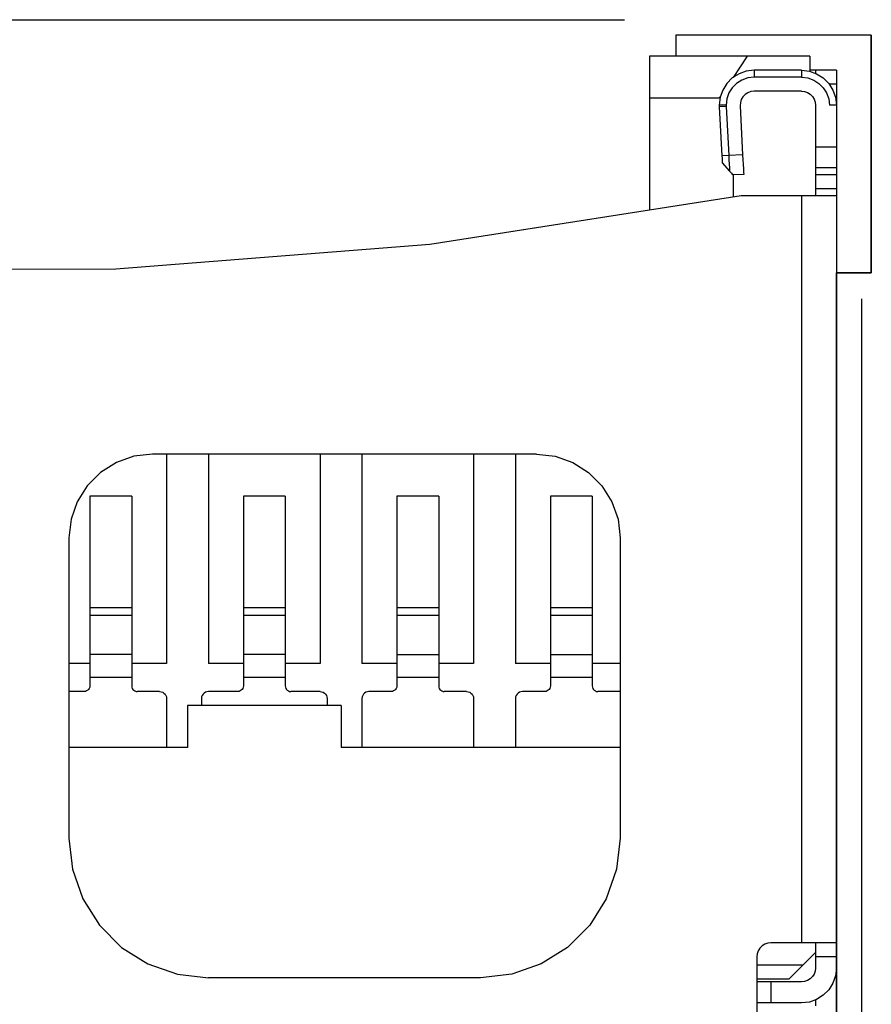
# Model space of a CAD drawing. Header units: inches. Extents: x 0 to 420, y -297 to 0.
# Tile 37 of 41: x 229 to 235, y -82 to -75. Entities that reach past the tile are written whole.
import ezdxf

# ---------------------------------------------------------------- set-up
doc = ezdxf.new("R2010")
doc.units = ezdxf.units.IN
doc.header["$MEASUREMENT"] = 0

msp = doc.modelspace()

# ---------------------------------------------------------------- linework, layer by layer
at = {"color": 18, "true_color": 0x000000}
for p, q in [((222.144, -75.1), (233.144, -75.1)), ((234.913, -75.212), (233.513, -75.212)), ((233.513, -75.212), (233.513, -75.362)), ((234.913, -75.212), (233.513, -75.212)), ((233.513, -75.212), (233.513, -75.362)), ((234.913, -76.912), (234.913, -75.212)), ((234.913, -75.212), (234.913, -76.912)), ((233.513, -75.362), (233.323, -75.362)), ((233.323, -75.362), (233.323, -76.464)), ((234.023, -75.362), (233.323, -75.362)), ((233.323, -75.362), (233.323, -75.662)), ((234.023, -75.362), (233.922, -75.513)), ((234.473, -75.362), (234.023, -75.362)), ((234.473, -75.362), (234.473, -75.47)), ((233.917, -75.517), (233.878, -75.556)), ((233.965, -75.487), (233.917, -75.517)), ((234.017, -75.468), (233.965, -75.487)), ((234.028, -75.517), (233.986, -75.532)), ((234.073, -75.462), (234.017, -75.468)), ((234.073, -75.512), (234.028, -75.517)), ((234.413, -75.462), (234.073, -75.462)), ((234.073, -75.462), (234.073, -75.512)), ((234.413, -75.512), (234.073, -75.512)), ((234.413, -75.462), (234.469, -75.468)), ((234.413, -75.462), (234.413, -75.512)), ((234.413, -75.512), (234.458, -75.517)), ((234.458, -75.517), (234.5, -75.532)), ((234.469, -75.468), (234.521, -75.487)), ((234.475, -75.462), (234.473, -75.462)), ((234.491, -75.462), (234.475, -75.462)), ((234.503, -75.462), (234.491, -75.462)), ((234.51, -75.462), (234.503, -75.462)), ((234.513, -75.462), (234.51, -75.462)), ((234.513, -75.462), (234.513, -75.465)), ((234.663, -75.462), (234.513, -75.462)), ((234.513, -75.465), (234.513, -75.484)), ((234.513, -75.465), (234.513, -75.472)), ((234.513, -75.472), (234.513, -75.484)), ((234.521, -75.487), (234.569, -75.517)), ((234.569, -75.517), (234.608, -75.556)), ((234.663, -75.462), (234.663, -75.465)), ((234.663, -75.465), (234.663, -75.472)), ((234.663, -75.472), (234.663, -75.484)), ((234.663, -75.484), (234.663, -75.5)), ((234.663, -75.5), (234.663, -75.519)), ((234.663, -75.519), (234.663, -75.54)), ((233.878, -75.556), (233.848, -75.604)), ((233.917, -75.587), (233.893, -75.625)), ((233.948, -75.556), (233.917, -75.587)), ((233.986, -75.532), (233.948, -75.556)), ((234.5, -75.532), (234.538, -75.556)), ((234.538, -75.556), (234.569, -75.587)), ((234.569, -75.587), (234.593, -75.625)), ((234.608, -75.556), (234.638, -75.604)), ((234.663, -75.562), (234.612, -75.562)), ((234.663, -75.54), (234.663, -75.562)), ((234.663, -75.562), (234.663, -75.712)), ((233.823, -75.662), (233.323, -75.662)), ((233.323, -75.662), (233.323, -76.464)), ((233.832, -75.648), (233.823, -75.662)), ((233.829, -75.656), (233.823, -75.712)), ((233.848, -75.604), (233.829, -75.656)), ((233.878, -75.667), (233.873, -75.712)), ((233.893, -75.625), (233.878, -75.667)), ((233.993, -75.652), (233.981, -75.672)), ((234.009, -75.635), (233.993, -75.652)), ((234.028, -75.623), (234.009, -75.635)), ((234.05, -75.615), (234.028, -75.623)), ((234.073, -75.612), (234.05, -75.615)), ((234.413, -75.612), (234.073, -75.612)), ((234.413, -75.612), (234.435, -75.615)), ((234.435, -75.615), (234.456, -75.622)), ((234.456, -75.622), (234.475, -75.634)), ((234.475, -75.634), (234.491, -75.65)), ((234.491, -75.65), (234.503, -75.669)), ((234.593, -75.625), (234.608, -75.667)), ((234.608, -75.667), (234.613, -75.712)), ((234.638, -75.604), (234.657, -75.656)), ((234.657, -75.656), (234.663, -75.712)), ((233.823, -75.712), (233.823, -75.716)), ((233.873, -75.712), (233.823, -75.712)), ((233.823, -75.716), (233.823, -75.721)), ((233.823, -75.721), (233.823, -75.725)), ((233.873, -75.722), (233.823, -75.725)), ((233.823, -75.725), (233.842, -76.075)), ((233.873, -75.712), (233.873, -75.715)), ((233.873, -75.715), (233.873, -75.719)), ((233.873, -75.719), (233.873, -75.722)), ((233.873, -75.722), (233.892, -76.072)), ((233.975, -75.694), (233.973, -75.717)), ((233.973, -75.717), (233.991, -76.067)), ((233.981, -75.672), (233.975, -75.694)), ((234.503, -75.669), (234.51, -75.69)), ((234.51, -75.69), (234.513, -75.712)), ((234.513, -75.712), (234.513, -76.012)), ((234.513, -75.712), (234.513, -76.362)), ((234.663, -75.712), (234.613, -75.712)), ((234.663, -75.712), (234.663, -76.012)), ((234.513, -76.012), (234.513, -76.137)), ((234.513, -76.012), (234.513, -76.049)), ((234.663, -76.012), (234.513, -76.012)), ((234.663, -76.012), (234.663, -76.045)), ((233.892, -76.072), (233.842, -76.075)), ((233.842, -76.075), (233.843, -76.092)), ((233.991, -76.067), (233.892, -76.072)), ((233.892, -76.072), (233.893, -76.104)), ((233.991, -76.067), (233.993, -76.103)), ((234.513, -76.049), (234.513, -76.083)), ((234.513, -76.083), (234.513, -76.113)), ((234.663, -76.045), (234.663, -76.077)), ((234.663, -76.077), (234.663, -76.106)), ((233.843, -76.092), (233.843, -76.109)), ((233.843, -76.109), (233.844, -76.125)), ((233.844, -76.125), (233.897, -76.184)), ((233.893, -76.104), (233.895, -76.134)), ((233.895, -76.134), (233.896, -76.161)), ((233.896, -76.161), (233.897, -76.184)), ((233.993, -76.103), (233.995, -76.138)), ((233.995, -76.138), (233.997, -76.168)), ((234.513, -76.113), (234.513, -76.137)), ((234.513, -76.137), (234.513, -76.153)), ((234.513, -76.153), (234.513, -76.362)), ((234.663, -76.106), (234.663, -76.129)), ((234.663, -76.129), (234.663, -76.147)), ((234.663, -76.147), (234.663, -76.158)), ((234.663, -76.158), (234.663, -76.162)), ((233.897, -76.184), (233.91, -76.199)), ((233.91, -76.199), (233.917, -76.206)), ((233.917, -76.206), (233.922, -76.212)), ((233.999, -76.208), (233.922, -76.212)), ((233.922, -76.212), (233.923, -76.213)), ((233.923, -76.212), (233.923, -76.371)), ((233.997, -76.168), (233.998, -76.192)), ((233.998, -76.192), (233.999, -76.208)), ((234.663, -76.162), (234.513, -76.162)), ((234.663, -76.212), (234.513, -76.212)), ((234.663, -76.162), (234.663, -76.163)), ((234.663, -76.163), (234.663, -76.167)), ((234.663, -76.167), (234.663, -76.173)), ((234.663, -76.173), (234.663, -76.181)), ((234.663, -76.181), (234.663, -76.19)), ((234.663, -76.19), (234.663, -76.201)), ((234.663, -76.201), (234.663, -76.212)), ((234.663, -76.212), (234.663, -76.312)), ((233.981, -76.362), (231.75, -76.709)), ((234.413, -76.362), (233.981, -76.362)), ((234.469, -76.362), (234.413, -76.362)), ((234.469, -76.362), (234.413, -76.362)), ((234.413, -76.362), (234.413, -81.712)), ((234.521, -76.362), (234.469, -76.362)), ((234.663, -76.312), (234.513, -76.312)), ((234.569, -76.362), (234.521, -76.362)), ((234.657, -76.362), (234.521, -76.362)), ((234.608, -76.362), (234.569, -76.362)), ((234.638, -76.362), (234.608, -76.362)), ((234.657, -76.362), (234.638, -76.362)), ((234.663, -76.362), (234.657, -76.362)), ((234.663, -76.312), (234.663, -76.323)), ((234.663, -76.323), (234.663, -76.334)), ((234.663, -76.334), (234.663, -76.343)), ((234.663, -76.343), (234.663, -76.351)), ((234.663, -76.351), (234.663, -76.357)), ((234.663, -76.357), (234.663, -76.361)), ((234.663, -76.361), (234.663, -76.362)), ((234.663, -76.362), (234.663, -81.712)), ((233.323, -76.464), (231.75, -76.709)), ((231.75, -76.709), (229.499, -76.887)), ((231.75, -76.709), (229.499, -76.887)), ((229.499, -76.887), (227.241, -76.895)), ((229.499, -76.887), (227.241, -76.895)), ((234.663, -85.062), (234.663, -76.912)), ((234.663, -76.912), (234.913, -76.912)), ((234.913, -76.912), (234.663, -76.912)), ((234.844, -84.8), (234.844, -77.1)), ((229.503, -78.271), (229.389, -78.343)), ((229.629, -78.227), (229.503, -78.271)), ((229.763, -78.212), (229.629, -78.227)), ((232.513, -78.212), (229.763, -78.212)), ((229.863, -78.212), (229.863, -79.712)), ((230.163, -78.212), (230.163, -79.712)), ((230.963, -78.212), (230.963, -79.712)), ((231.263, -78.212), (231.263, -79.712)), ((232.063, -78.212), (232.063, -79.712)), ((232.363, -78.212), (232.363, -79.712)), ((232.513, -78.212), (232.647, -78.227)), ((232.647, -78.227), (232.773, -78.271)), ((232.773, -78.271), (232.887, -78.343)), ((229.389, -78.343), (229.294, -78.438)), ((232.887, -78.343), (232.982, -78.438)), ((229.294, -78.438), (229.222, -78.552)), ((232.982, -78.438), (233.054, -78.552)), ((229.222, -78.552), (229.178, -78.678)), ((229.613, -78.512), (229.313, -78.512)), ((229.313, -78.512), (229.313, -79.312)), ((229.613, -78.512), (229.613, -79.312)), ((230.713, -78.512), (230.413, -78.512)), ((230.413, -78.512), (230.413, -79.312)), ((230.713, -78.512), (230.713, -79.312)), ((231.813, -78.512), (231.513, -78.512)), ((231.513, -78.512), (231.513, -79.312)), ((231.813, -78.512), (231.813, -79.312)), ((232.913, -78.512), (232.613, -78.512)), ((232.613, -78.512), (232.613, -79.312)), ((232.913, -78.512), (232.913, -79.312)), ((233.054, -78.552), (233.098, -78.678)), ((229.178, -78.678), (229.163, -78.812)), ((233.098, -78.678), (233.113, -78.812)), ((229.163, -78.812), (229.163, -80.962)), ((233.113, -78.812), (233.113, -80.962)), ((229.313, -79.312), (229.313, -79.331)), ((229.613, -79.312), (229.313, -79.312)), ((229.313, -79.331), (229.313, -79.35)), ((229.613, -79.312), (229.613, -79.331)), ((229.613, -79.331), (229.613, -79.35)), ((230.413, -79.312), (230.413, -79.331)), ((230.713, -79.312), (230.413, -79.312)), ((230.413, -79.331), (230.413, -79.35)), ((230.713, -79.312), (230.713, -79.331)), ((230.713, -79.331), (230.713, -79.35)), ((231.513, -79.312), (231.513, -79.331)), ((231.813, -79.312), (231.513, -79.312)), ((231.513, -79.331), (231.513, -79.35)), ((231.813, -79.312), (231.813, -79.331)), ((231.813, -79.331), (231.813, -79.35)), ((232.613, -79.312), (232.613, -79.331)), ((232.913, -79.312), (232.613, -79.312)), ((232.613, -79.331), (232.613, -79.35)), ((232.913, -79.312), (232.913, -79.331)), ((232.913, -79.331), (232.913, -79.35)), ((229.313, -79.35), (229.313, -79.367)), ((229.313, -79.367), (229.313, -79.647)), ((229.613, -79.367), (229.313, -79.367)), ((229.613, -79.35), (229.613, -79.367)), ((229.613, -79.367), (229.613, -79.647)), ((230.413, -79.35), (230.413, -79.367)), ((230.413, -79.367), (230.413, -79.647)), ((230.713, -79.367), (230.413, -79.367)), ((230.713, -79.35), (230.713, -79.367)), ((230.713, -79.367), (230.713, -79.647)), ((231.513, -79.35), (231.513, -79.367)), ((231.513, -79.367), (231.513, -79.647)), ((231.813, -79.367), (231.513, -79.367)), ((231.813, -79.35), (231.813, -79.367)), ((231.813, -79.367), (231.813, -79.647)), ((232.613, -79.35), (232.613, -79.367)), ((232.613, -79.367), (232.613, -79.647)), ((232.913, -79.367), (232.613, -79.367)), ((232.913, -79.35), (232.913, -79.367)), ((232.913, -79.367), (232.913, -79.647)), ((229.313, -79.647), (229.313, -79.699)), ((229.613, -79.647), (229.313, -79.647)), ((229.613, -79.647), (229.613, -79.699)), ((230.413, -79.647), (230.413, -79.699)), ((230.713, -79.647), (230.413, -79.647)), ((230.713, -79.647), (230.713, -79.699)), ((231.513, -79.647), (231.513, -79.699)), ((231.513, -79.647), (231.813, -79.647)), ((231.813, -79.647), (231.813, -79.699)), ((232.613, -79.647), (232.613, -79.699)), ((232.613, -79.647), (232.913, -79.647)), ((232.913, -79.647), (232.913, -79.699)), ((229.313, -79.712), (229.163, -79.712)), ((229.313, -79.699), (229.313, -79.754)), ((229.313, -79.754), (229.313, -79.812)), ((229.613, -79.699), (229.613, -79.754)), ((229.863, -79.712), (229.613, -79.712)), ((229.613, -79.754), (229.613, -79.812)), ((230.413, -79.712), (230.163, -79.712)), ((230.413, -79.699), (230.413, -79.754)), ((230.413, -79.754), (230.413, -79.812)), ((230.713, -79.699), (230.713, -79.754)), ((230.963, -79.712), (230.713, -79.712)), ((230.713, -79.754), (230.713, -79.812)), ((231.513, -79.712), (231.263, -79.712)), ((231.513, -79.699), (231.513, -79.754)), ((231.513, -79.754), (231.513, -79.812)), ((231.813, -79.699), (231.813, -79.754)), ((232.063, -79.712), (231.813, -79.712)), ((231.813, -79.754), (231.813, -79.812)), ((232.613, -79.712), (232.363, -79.712)), ((232.613, -79.699), (232.613, -79.754)), ((232.613, -79.754), (232.613, -79.812)), ((232.913, -79.699), (232.913, -79.754)), ((233.113, -79.712), (232.913, -79.712)), ((232.913, -79.754), (232.913, -79.812)), ((229.313, -79.812), (229.313, -79.872)), ((229.613, -79.812), (229.313, -79.812)), ((229.613, -79.812), (229.613, -79.872)), ((230.413, -79.812), (230.413, -79.872)), ((230.713, -79.812), (230.413, -79.812)), ((230.713, -79.812), (230.713, -79.872)), ((231.513, -79.812), (231.513, -79.872)), ((231.813, -79.812), (231.513, -79.812)), ((231.813, -79.812), (231.813, -79.872)), ((232.613, -79.812), (232.613, -79.872)), ((232.913, -79.812), (232.613, -79.812)), ((232.913, -79.812), (232.913, -79.872)), ((229.304, -79.897), (229.298, -79.903)), ((229.309, -79.889), (229.304, -79.897)), ((229.312, -79.881), (229.309, -79.889)), ((229.313, -79.872), (229.312, -79.881)), ((229.613, -79.872), (229.614, -79.881)), ((229.614, -79.881), (229.617, -79.889)), ((229.617, -79.889), (229.622, -79.897)), ((229.622, -79.897), (229.628, -79.903)), ((230.404, -79.897), (230.398, -79.903)), ((230.409, -79.889), (230.404, -79.897)), ((230.412, -79.881), (230.409, -79.889)), ((230.413, -79.872), (230.412, -79.881)), ((230.713, -79.872), (230.714, -79.881)), ((230.714, -79.881), (230.717, -79.889)), ((230.717, -79.889), (230.722, -79.897)), ((230.722, -79.897), (230.728, -79.903)), ((231.504, -79.897), (231.498, -79.903)), ((231.509, -79.889), (231.504, -79.897)), ((231.512, -79.881), (231.509, -79.889)), ((231.513, -79.872), (231.512, -79.881)), ((231.813, -79.872), (231.814, -79.881)), ((231.814, -79.881), (231.817, -79.889)), ((231.817, -79.889), (231.822, -79.897)), ((231.822, -79.897), (231.828, -79.903)), ((232.604, -79.897), (232.598, -79.903)), ((232.609, -79.889), (232.604, -79.897)), ((232.612, -79.881), (232.609, -79.889)), ((232.613, -79.872), (232.612, -79.881)), ((232.913, -79.872), (232.914, -79.881)), ((232.914, -79.881), (232.917, -79.889)), ((232.917, -79.889), (232.922, -79.897)), ((232.922, -79.897), (232.928, -79.903)), ((229.273, -79.912), (229.163, -79.912)), ((229.282, -79.911), (229.273, -79.912)), ((229.29, -79.908), (229.282, -79.911)), ((229.298, -79.903), (229.29, -79.908)), ((229.628, -79.903), (229.636, -79.908)), ((229.636, -79.908), (229.644, -79.911)), ((229.644, -79.911), (229.653, -79.912)), ((229.813, -79.912), (229.653, -79.912)), ((229.813, -79.912), (229.824, -79.913)), ((229.824, -79.913), (229.835, -79.917)), ((229.835, -79.917), (229.844, -79.923)), ((229.844, -79.923), (229.852, -79.931)), ((229.852, -79.931), (229.858, -79.94)), ((229.858, -79.94), (229.862, -79.951)), ((229.862, -79.951), (229.863, -79.962)), ((229.863, -79.962), (229.863, -80.312)), ((230.114, -79.951), (230.113, -79.962)), ((230.113, -79.962), (230.113, -80.012)), ((230.118, -79.94), (230.114, -79.951)), ((230.124, -79.931), (230.118, -79.94)), ((230.132, -79.923), (230.124, -79.931)), ((230.141, -79.917), (230.132, -79.923)), ((230.152, -79.913), (230.141, -79.917)), ((230.163, -79.912), (230.152, -79.913)), ((230.373, -79.912), (230.163, -79.912)), ((230.382, -79.911), (230.373, -79.912)), ((230.39, -79.908), (230.382, -79.911)), ((230.398, -79.903), (230.39, -79.908)), ((230.728, -79.903), (230.736, -79.908)), ((230.736, -79.908), (230.744, -79.911)), ((230.744, -79.911), (230.753, -79.912)), ((230.963, -79.912), (230.753, -79.912)), ((230.963, -79.912), (230.974, -79.913)), ((230.974, -79.913), (230.985, -79.917)), ((230.985, -79.917), (230.994, -79.923)), ((230.994, -79.923), (231.002, -79.931)), ((231.002, -79.931), (231.008, -79.94)), ((231.008, -79.94), (231.012, -79.951)), ((231.012, -79.951), (231.013, -79.962)), ((231.013, -79.962), (231.013, -80.012)), ((231.264, -79.951), (231.263, -79.962)), ((231.263, -79.962), (231.263, -80.312)), ((231.268, -79.94), (231.264, -79.951)), ((231.274, -79.931), (231.268, -79.94)), ((231.282, -79.923), (231.274, -79.931)), ((231.291, -79.917), (231.282, -79.923)), ((231.302, -79.913), (231.291, -79.917)), ((231.313, -79.912), (231.302, -79.913)), ((231.473, -79.912), (231.313, -79.912)), ((231.482, -79.911), (231.473, -79.912)), ((231.49, -79.908), (231.482, -79.911)), ((231.498, -79.903), (231.49, -79.908)), ((231.828, -79.903), (231.836, -79.908)), ((231.836, -79.908), (231.844, -79.911)), ((231.844, -79.911), (231.853, -79.912)), ((232.013, -79.912), (231.853, -79.912)), ((232.013, -79.912), (232.024, -79.913)), ((232.024, -79.913), (232.035, -79.917)), ((232.035, -79.917), (232.044, -79.923)), ((232.044, -79.923), (232.052, -79.931)), ((232.052, -79.931), (232.058, -79.94)), ((232.058, -79.94), (232.062, -79.951)), ((232.062, -79.951), (232.063, -79.962)), ((232.063, -79.962), (232.063, -80.312)), ((232.364, -79.951), (232.363, -79.962)), ((232.363, -79.962), (232.363, -80.312)), ((232.368, -79.94), (232.364, -79.951)), ((232.374, -79.931), (232.368, -79.94)), ((232.382, -79.923), (232.374, -79.931)), ((232.391, -79.917), (232.382, -79.923)), ((232.402, -79.913), (232.391, -79.917)), ((232.413, -79.912), (232.402, -79.913)), ((232.573, -79.912), (232.413, -79.912)), ((232.582, -79.911), (232.573, -79.912)), ((232.59, -79.908), (232.582, -79.911)), ((232.598, -79.903), (232.59, -79.908)), ((232.928, -79.903), (232.936, -79.908)), ((232.936, -79.908), (232.944, -79.911)), ((232.944, -79.911), (232.953, -79.912)), ((233.113, -79.912), (232.953, -79.912)), ((231.113, -80.012), (230.013, -80.012)), ((230.013, -80.012), (230.013, -80.312)), ((231.113, -80.012), (231.113, -80.312)), ((230.013, -80.312), (229.163, -80.312)), ((233.113, -80.312), (231.113, -80.312)), ((229.163, -80.962), (229.188, -81.185)), ((233.113, -80.962), (233.088, -81.185)), ((229.188, -81.185), (229.262, -81.396)), ((233.088, -81.185), (233.014, -81.396)), ((229.262, -81.396), (229.381, -81.585)), ((233.014, -81.396), (232.895, -81.585)), ((229.381, -81.585), (229.54, -81.744)), ((232.895, -81.585), (232.736, -81.744)), ((234.15, -81.722), (234.131, -81.734)), ((234.171, -81.715), (234.15, -81.722)), ((234.193, -81.712), (234.171, -81.715)), ((234.469, -81.712), (234.193, -81.712)), ((234.413, -81.712), (234.193, -81.712)), ((234.469, -81.712), (234.413, -81.712)), ((234.521, -81.712), (234.469, -81.712)), ((234.513, -81.712), (234.513, -81.714)), ((234.513, -81.714), (234.513, -81.718)), ((234.513, -81.714), (234.513, -81.718)), ((234.513, -81.718), (234.513, -81.725)), ((234.513, -81.725), (234.513, -81.782)), ((234.657, -81.712), (234.521, -81.712)), ((234.569, -81.712), (234.521, -81.712)), ((234.608, -81.712), (234.569, -81.712)), ((234.638, -81.712), (234.608, -81.712)), ((234.657, -81.712), (234.638, -81.712)), ((234.663, -81.712), (234.657, -81.712)), ((234.663, -81.712), (234.663, -81.715)), ((234.663, -81.715), (234.663, -81.722)), ((234.663, -81.722), (234.663, -81.734)), ((229.54, -81.744), (229.729, -81.863)), ((232.736, -81.744), (232.547, -81.863)), ((234.096, -81.79), (234.093, -81.812)), ((234.103, -81.769), (234.096, -81.79)), ((234.115, -81.75), (234.103, -81.769)), ((234.131, -81.734), (234.115, -81.75)), ((234.513, -81.782), (234.423, -81.872)), ((234.513, -81.782), (234.513, -81.792)), ((234.513, -81.792), (234.513, -81.802)), ((234.513, -81.792), (234.513, -81.892)), ((234.513, -81.802), (234.513, -81.812)), ((234.663, -81.734), (234.663, -81.75)), ((234.663, -81.75), (234.663, -81.769)), ((234.663, -81.769), (234.663, -81.79)), ((234.663, -81.79), (234.663, -81.812)), ((229.729, -81.863), (229.94, -81.937)), ((232.547, -81.863), (232.336, -81.937)), ((234.093, -81.812), (234.093, -83.562)), ((234.423, -81.872), (234.093, -81.872)), ((234.423, -81.872), (234.323, -81.972)), ((234.513, -81.812), (234.513, -81.892)), ((234.663, -81.812), (234.513, -81.812)), ((234.663, -81.812), (234.663, -81.892)), ((229.94, -81.937), (230.163, -81.962)), ((232.336, -81.937), (232.113, -81.962)), ((234.503, -81.935), (234.491, -81.954)), ((234.51, -81.914), (234.503, -81.935)), ((234.513, -81.892), (234.51, -81.914)), ((234.663, -81.892), (234.657, -81.948)), ((234.663, -81.892), (234.663, -82.362)), ((232.113, -81.962), (230.163, -81.962)), ((234.323, -81.972), (234.093, -81.972)), ((234.096, -81.992), (234.093, -81.992)), ((234.103, -81.992), (234.096, -81.992)), ((234.115, -81.992), (234.103, -81.992)), ((234.131, -81.992), (234.115, -81.992)), ((234.15, -81.992), (234.131, -81.992)), ((234.171, -81.992), (234.15, -81.992)), ((234.193, -81.992), (234.171, -81.992)), ((234.413, -81.992), (234.193, -81.992)), ((234.193, -81.992), (234.193, -82.142)), ((234.435, -81.989), (234.413, -81.992)), ((234.456, -81.982), (234.435, -81.989)), ((234.475, -81.97), (234.456, -81.982)), ((234.491, -81.954), (234.475, -81.97)), ((234.638, -82), (234.608, -82.048)), ((234.657, -81.948), (234.638, -82)), ((234.608, -82.048), (234.569, -82.087)), ((234.096, -82.142), (234.093, -82.142)), ((234.103, -82.142), (234.096, -82.142)), ((234.115, -82.142), (234.103, -82.142)), ((234.131, -82.142), (234.115, -82.142)), ((234.15, -82.142), (234.131, -82.142)), ((234.171, -82.142), (234.15, -82.142)), ((234.193, -82.142), (234.171, -82.142)), ((234.413, -82.142), (234.193, -82.142)), ((234.469, -82.136), (234.413, -82.142)), ((234.521, -82.117), (234.469, -82.136)), ((234.513, -82.12), (234.513, -82.162)), ((234.569, -82.087), (234.521, -82.117))]:
    msp.add_line(p, q, dxfattribs=at)
at = {"color": 7, "true_color": 0xffffff}
for p, q in [((234.913, -75.212), (233.513, -75.212)), ((233.513, -75.212), (233.513, -75.362)), ((234.913, -75.212), (233.513, -75.212)), ((233.513, -75.212), (233.513, -75.362)), ((234.913, -76.912), (234.913, -75.212)), ((234.913, -75.212), (234.913, -76.912)), ((233.513, -75.362), (233.323, -75.362)), ((233.323, -75.362), (233.323, -76.464)), ((234.023, -75.362), (233.323, -75.362)), ((233.323, -75.362), (233.323, -75.662)), ((234.023, -75.362), (233.922, -75.513)), ((234.473, -75.362), (234.023, -75.362)), ((234.473, -75.362), (234.473, -75.47)), ((233.917, -75.517), (233.878, -75.556)), ((233.965, -75.487), (233.917, -75.517)), ((234.017, -75.468), (233.965, -75.487)), ((234.028, -75.517), (233.986, -75.532)), ((234.073, -75.462), (234.017, -75.468)), ((234.073, -75.512), (234.028, -75.517)), ((234.413, -75.462), (234.073, -75.462)), ((234.073, -75.462), (234.073, -75.512)), ((234.413, -75.512), (234.073, -75.512)), ((234.413, -75.462), (234.469, -75.468)), ((234.413, -75.462), (234.413, -75.512)), ((234.413, -75.512), (234.458, -75.517)), ((234.458, -75.517), (234.5, -75.532)), ((234.469, -75.468), (234.521, -75.487)), ((234.475, -75.462), (234.473, -75.462)), ((234.491, -75.462), (234.475, -75.462)), ((234.503, -75.462), (234.491, -75.462)), ((234.51, -75.462), (234.503, -75.462)), ((234.513, -75.462), (234.51, -75.462)), ((234.513, -75.462), (234.513, -75.465)), ((234.663, -75.462), (234.513, -75.462)), ((234.513, -75.465), (234.513, -75.484)), ((234.513, -75.465), (234.513, -75.472)), ((234.513, -75.472), (234.513, -75.484)), ((234.521, -75.487), (234.569, -75.517)), ((234.569, -75.517), (234.608, -75.556)), ((234.663, -75.462), (234.663, -75.465)), ((234.663, -75.465), (234.663, -75.472)), ((234.663, -75.472), (234.663, -75.484)), ((234.663, -75.484), (234.663, -75.5)), ((234.663, -75.5), (234.663, -75.519)), ((234.663, -75.519), (234.663, -75.54)), ((233.878, -75.556), (233.848, -75.604)), ((233.917, -75.587), (233.893, -75.625)), ((233.948, -75.556), (233.917, -75.587)), ((233.986, -75.532), (233.948, -75.556)), ((234.5, -75.532), (234.538, -75.556)), ((234.538, -75.556), (234.569, -75.587)), ((234.569, -75.587), (234.593, -75.625)), ((234.608, -75.556), (234.638, -75.604)), ((234.663, -75.562), (234.612, -75.562)), ((234.663, -75.54), (234.663, -75.562)), ((234.663, -75.562), (234.663, -75.712)), ((233.823, -75.662), (233.323, -75.662)), ((233.323, -75.662), (233.323, -76.464)), ((233.832, -75.648), (233.823, -75.662)), ((233.829, -75.656), (233.823, -75.712)), ((233.848, -75.604), (233.829, -75.656)), ((233.878, -75.667), (233.873, -75.712)), ((233.893, -75.625), (233.878, -75.667)), ((233.993, -75.652), (233.981, -75.672)), ((234.009, -75.635), (233.993, -75.652)), ((234.028, -75.623), (234.009, -75.635)), ((234.05, -75.615), (234.028, -75.623)), ((234.073, -75.612), (234.05, -75.615)), ((234.413, -75.612), (234.073, -75.612)), ((234.413, -75.612), (234.435, -75.615)), ((234.435, -75.615), (234.456, -75.622)), ((234.456, -75.622), (234.475, -75.634)), ((234.475, -75.634), (234.491, -75.65)), ((234.491, -75.65), (234.503, -75.669)), ((234.593, -75.625), (234.608, -75.667)), ((234.608, -75.667), (234.613, -75.712)), ((234.638, -75.604), (234.657, -75.656)), ((234.657, -75.656), (234.663, -75.712)), ((233.823, -75.712), (233.823, -75.716)), ((233.873, -75.712), (233.823, -75.712)), ((233.823, -75.716), (233.823, -75.721)), ((233.823, -75.721), (233.823, -75.725)), ((233.873, -75.722), (233.823, -75.725)), ((233.823, -75.725), (233.842, -76.075)), ((233.873, -75.712), (233.873, -75.715)), ((233.873, -75.715), (233.873, -75.719)), ((233.873, -75.719), (233.873, -75.722)), ((233.873, -75.722), (233.892, -76.072)), ((233.975, -75.694), (233.973, -75.717)), ((233.973, -75.717), (233.991, -76.067)), ((233.981, -75.672), (233.975, -75.694)), ((234.503, -75.669), (234.51, -75.69)), ((234.51, -75.69), (234.513, -75.712)), ((234.513, -75.712), (234.513, -76.012)), ((234.513, -75.712), (234.513, -76.362)), ((234.663, -75.712), (234.613, -75.712)), ((234.663, -75.712), (234.663, -76.012)), ((234.513, -76.012), (234.513, -76.137)), ((234.513, -76.012), (234.513, -76.049)), ((234.663, -76.012), (234.513, -76.012)), ((234.663, -76.012), (234.663, -76.045)), ((233.892, -76.072), (233.842, -76.075)), ((233.842, -76.075), (233.843, -76.092)), ((233.991, -76.067), (233.892, -76.072)), ((233.892, -76.072), (233.893, -76.104)), ((233.991, -76.067), (233.993, -76.103)), ((234.513, -76.049), (234.513, -76.083)), ((234.513, -76.083), (234.513, -76.113)), ((234.663, -76.045), (234.663, -76.077)), ((234.663, -76.077), (234.663, -76.106)), ((233.843, -76.092), (233.843, -76.109)), ((233.843, -76.109), (233.844, -76.125)), ((233.844, -76.125), (233.897, -76.184)), ((233.893, -76.104), (233.895, -76.134)), ((233.895, -76.134), (233.896, -76.161)), ((233.896, -76.161), (233.897, -76.184)), ((233.993, -76.103), (233.995, -76.138)), ((233.995, -76.138), (233.997, -76.168)), ((234.513, -76.113), (234.513, -76.137)), ((234.513, -76.137), (234.513, -76.153)), ((234.513, -76.153), (234.513, -76.362)), ((234.663, -76.106), (234.663, -76.129)), ((234.663, -76.129), (234.663, -76.147)), ((234.663, -76.147), (234.663, -76.158)), ((234.663, -76.158), (234.663, -76.162)), ((233.897, -76.184), (233.91, -76.199)), ((233.91, -76.199), (233.917, -76.206)), ((233.917, -76.206), (233.922, -76.212)), ((233.999, -76.208), (233.922, -76.212)), ((233.922, -76.212), (233.923, -76.213)), ((233.923, -76.212), (233.923, -76.371)), ((233.997, -76.168), (233.998, -76.192)), ((233.998, -76.192), (233.999, -76.208)), ((234.663, -76.162), (234.513, -76.162)), ((234.663, -76.212), (234.513, -76.212)), ((234.663, -76.162), (234.663, -76.163)), ((234.663, -76.163), (234.663, -76.167)), ((234.663, -76.167), (234.663, -76.173)), ((234.663, -76.173), (234.663, -76.181)), ((234.663, -76.181), (234.663, -76.19)), ((234.663, -76.19), (234.663, -76.201)), ((234.663, -76.201), (234.663, -76.212)), ((234.663, -76.212), (234.663, -76.312)), ((233.981, -76.362), (231.75, -76.709)), ((234.413, -76.362), (233.981, -76.362)), ((234.469, -76.362), (234.413, -76.362)), ((234.469, -76.362), (234.413, -76.362)), ((234.413, -76.362), (234.413, -81.712)), ((234.521, -76.362), (234.469, -76.362)), ((234.663, -76.312), (234.513, -76.312)), ((234.569, -76.362), (234.521, -76.362)), ((234.657, -76.362), (234.521, -76.362)), ((234.608, -76.362), (234.569, -76.362)), ((234.638, -76.362), (234.608, -76.362)), ((234.657, -76.362), (234.638, -76.362)), ((234.663, -76.362), (234.657, -76.362)), ((234.663, -76.312), (234.663, -76.323)), ((234.663, -76.323), (234.663, -76.334)), ((234.663, -76.334), (234.663, -76.343)), ((234.663, -76.343), (234.663, -76.351)), ((234.663, -76.351), (234.663, -76.357)), ((234.663, -76.357), (234.663, -76.361)), ((234.663, -76.361), (234.663, -76.362)), ((234.663, -76.362), (234.663, -81.712)), ((233.323, -76.464), (231.75, -76.709)), ((231.75, -76.709), (229.499, -76.887)), ((231.75, -76.709), (229.499, -76.887)), ((229.499, -76.887), (227.241, -76.895)), ((229.499, -76.887), (227.241, -76.895)), ((234.663, -85.062), (234.663, -76.912)), ((234.663, -76.912), (234.913, -76.912)), ((234.913, -76.912), (234.663, -76.912)), ((229.503, -78.271), (229.389, -78.343)), ((229.629, -78.227), (229.503, -78.271)), ((229.763, -78.212), (229.629, -78.227)), ((232.513, -78.212), (229.763, -78.212)), ((229.863, -78.212), (229.863, -79.712)), ((230.163, -78.212), (230.163, -79.712)), ((230.963, -78.212), (230.963, -79.712)), ((231.263, -78.212), (231.263, -79.712)), ((232.063, -78.212), (232.063, -79.712)), ((232.363, -78.212), (232.363, -79.712)), ((232.513, -78.212), (232.647, -78.227)), ((232.647, -78.227), (232.773, -78.271)), ((232.773, -78.271), (232.887, -78.343)), ((229.389, -78.343), (229.294, -78.438)), ((232.887, -78.343), (232.982, -78.438)), ((229.294, -78.438), (229.222, -78.552)), ((232.982, -78.438), (233.054, -78.552)), ((229.222, -78.552), (229.178, -78.678)), ((229.613, -78.512), (229.313, -78.512)), ((229.313, -78.512), (229.313, -79.312)), ((229.613, -78.512), (229.613, -79.312)), ((230.713, -78.512), (230.413, -78.512)), ((230.413, -78.512), (230.413, -79.312)), ((230.713, -78.512), (230.713, -79.312)), ((231.813, -78.512), (231.513, -78.512)), ((231.513, -78.512), (231.513, -79.312)), ((231.813, -78.512), (231.813, -79.312)), ((232.913, -78.512), (232.613, -78.512)), ((232.613, -78.512), (232.613, -79.312)), ((232.913, -78.512), (232.913, -79.312)), ((233.054, -78.552), (233.098, -78.678)), ((229.178, -78.678), (229.163, -78.812)), ((233.098, -78.678), (233.113, -78.812)), ((229.163, -78.812), (229.163, -80.962)), ((233.113, -78.812), (233.113, -80.962)), ((229.313, -79.312), (229.313, -79.331)), ((229.613, -79.312), (229.313, -79.312)), ((229.313, -79.331), (229.313, -79.35)), ((229.613, -79.312), (229.613, -79.331)), ((229.613, -79.331), (229.613, -79.35)), ((230.413, -79.312), (230.413, -79.331)), ((230.713, -79.312), (230.413, -79.312)), ((230.413, -79.331), (230.413, -79.35)), ((230.713, -79.312), (230.713, -79.331)), ((230.713, -79.331), (230.713, -79.35)), ((231.513, -79.312), (231.513, -79.331)), ((231.813, -79.312), (231.513, -79.312)), ((231.513, -79.331), (231.513, -79.35)), ((231.813, -79.312), (231.813, -79.331)), ((231.813, -79.331), (231.813, -79.35)), ((232.613, -79.312), (232.613, -79.331)), ((232.913, -79.312), (232.613, -79.312)), ((232.613, -79.331), (232.613, -79.35)), ((232.913, -79.312), (232.913, -79.331)), ((232.913, -79.331), (232.913, -79.35)), ((229.313, -79.35), (229.313, -79.367)), ((229.313, -79.367), (229.313, -79.647)), ((229.613, -79.367), (229.313, -79.367)), ((229.613, -79.35), (229.613, -79.367)), ((229.613, -79.367), (229.613, -79.647)), ((230.413, -79.35), (230.413, -79.367)), ((230.413, -79.367), (230.413, -79.647)), ((230.713, -79.367), (230.413, -79.367)), ((230.713, -79.35), (230.713, -79.367)), ((230.713, -79.367), (230.713, -79.647)), ((231.513, -79.35), (231.513, -79.367)), ((231.513, -79.367), (231.513, -79.647)), ((231.813, -79.367), (231.513, -79.367)), ((231.813, -79.35), (231.813, -79.367)), ((231.813, -79.367), (231.813, -79.647)), ((232.613, -79.35), (232.613, -79.367)), ((232.613, -79.367), (232.613, -79.647)), ((232.913, -79.367), (232.613, -79.367)), ((232.913, -79.35), (232.913, -79.367)), ((232.913, -79.367), (232.913, -79.647)), ((229.313, -79.647), (229.313, -79.699)), ((229.613, -79.647), (229.313, -79.647)), ((229.613, -79.647), (229.613, -79.699)), ((230.413, -79.647), (230.413, -79.699)), ((230.713, -79.647), (230.413, -79.647)), ((230.713, -79.647), (230.713, -79.699)), ((231.513, -79.647), (231.513, -79.699)), ((231.513, -79.647), (231.813, -79.647)), ((231.813, -79.647), (231.813, -79.699)), ((232.613, -79.647), (232.613, -79.699)), ((232.613, -79.647), (232.913, -79.647)), ((232.913, -79.647), (232.913, -79.699)), ((229.313, -79.712), (229.163, -79.712)), ((229.313, -79.699), (229.313, -79.754)), ((229.313, -79.754), (229.313, -79.812)), ((229.613, -79.699), (229.613, -79.754)), ((229.863, -79.712), (229.613, -79.712)), ((229.613, -79.754), (229.613, -79.812)), ((230.413, -79.712), (230.163, -79.712)), ((230.413, -79.699), (230.413, -79.754)), ((230.413, -79.754), (230.413, -79.812)), ((230.713, -79.699), (230.713, -79.754)), ((230.963, -79.712), (230.713, -79.712)), ((230.713, -79.754), (230.713, -79.812)), ((231.513, -79.712), (231.263, -79.712)), ((231.513, -79.699), (231.513, -79.754)), ((231.513, -79.754), (231.513, -79.812)), ((231.813, -79.699), (231.813, -79.754)), ((232.063, -79.712), (231.813, -79.712)), ((231.813, -79.754), (231.813, -79.812)), ((232.613, -79.712), (232.363, -79.712)), ((232.613, -79.699), (232.613, -79.754)), ((232.613, -79.754), (232.613, -79.812)), ((232.913, -79.699), (232.913, -79.754)), ((233.113, -79.712), (232.913, -79.712)), ((232.913, -79.754), (232.913, -79.812)), ((229.313, -79.812), (229.313, -79.872)), ((229.613, -79.812), (229.313, -79.812)), ((229.613, -79.812), (229.613, -79.872)), ((230.413, -79.812), (230.413, -79.872)), ((230.713, -79.812), (230.413, -79.812)), ((230.713, -79.812), (230.713, -79.872)), ((231.513, -79.812), (231.513, -79.872)), ((231.813, -79.812), (231.513, -79.812)), ((231.813, -79.812), (231.813, -79.872)), ((232.613, -79.812), (232.613, -79.872)), ((232.913, -79.812), (232.613, -79.812)), ((232.913, -79.812), (232.913, -79.872)), ((229.304, -79.897), (229.298, -79.903)), ((229.309, -79.889), (229.304, -79.897)), ((229.312, -79.881), (229.309, -79.889)), ((229.313, -79.872), (229.312, -79.881)), ((229.613, -79.872), (229.614, -79.881)), ((229.614, -79.881), (229.617, -79.889)), ((229.617, -79.889), (229.622, -79.897)), ((229.622, -79.897), (229.628, -79.903)), ((230.404, -79.897), (230.398, -79.903)), ((230.409, -79.889), (230.404, -79.897)), ((230.412, -79.881), (230.409, -79.889)), ((230.413, -79.872), (230.412, -79.881)), ((230.713, -79.872), (230.714, -79.881)), ((230.714, -79.881), (230.717, -79.889)), ((230.717, -79.889), (230.722, -79.897)), ((230.722, -79.897), (230.728, -79.903)), ((231.504, -79.897), (231.498, -79.903)), ((231.509, -79.889), (231.504, -79.897)), ((231.512, -79.881), (231.509, -79.889)), ((231.513, -79.872), (231.512, -79.881)), ((231.813, -79.872), (231.814, -79.881)), ((231.814, -79.881), (231.817, -79.889)), ((231.817, -79.889), (231.822, -79.897)), ((231.822, -79.897), (231.828, -79.903)), ((232.604, -79.897), (232.598, -79.903)), ((232.609, -79.889), (232.604, -79.897)), ((232.612, -79.881), (232.609, -79.889)), ((232.613, -79.872), (232.612, -79.881)), ((232.913, -79.872), (232.914, -79.881)), ((232.914, -79.881), (232.917, -79.889)), ((232.917, -79.889), (232.922, -79.897)), ((232.922, -79.897), (232.928, -79.903)), ((229.273, -79.912), (229.163, -79.912)), ((229.282, -79.911), (229.273, -79.912)), ((229.29, -79.908), (229.282, -79.911)), ((229.298, -79.903), (229.29, -79.908)), ((229.628, -79.903), (229.636, -79.908)), ((229.636, -79.908), (229.644, -79.911)), ((229.644, -79.911), (229.653, -79.912)), ((229.813, -79.912), (229.653, -79.912)), ((229.813, -79.912), (229.824, -79.913)), ((229.824, -79.913), (229.835, -79.917)), ((229.835, -79.917), (229.844, -79.923)), ((229.844, -79.923), (229.852, -79.931)), ((229.852, -79.931), (229.858, -79.94)), ((229.858, -79.94), (229.862, -79.951)), ((229.862, -79.951), (229.863, -79.962)), ((229.863, -79.962), (229.863, -80.312)), ((230.114, -79.951), (230.113, -79.962)), ((230.113, -79.962), (230.113, -80.012)), ((230.118, -79.94), (230.114, -79.951)), ((230.124, -79.931), (230.118, -79.94)), ((230.132, -79.923), (230.124, -79.931)), ((230.141, -79.917), (230.132, -79.923)), ((230.152, -79.913), (230.141, -79.917)), ((230.163, -79.912), (230.152, -79.913)), ((230.373, -79.912), (230.163, -79.912)), ((230.382, -79.911), (230.373, -79.912)), ((230.39, -79.908), (230.382, -79.911)), ((230.398, -79.903), (230.39, -79.908)), ((230.728, -79.903), (230.736, -79.908)), ((230.736, -79.908), (230.744, -79.911)), ((230.744, -79.911), (230.753, -79.912)), ((230.963, -79.912), (230.753, -79.912)), ((230.963, -79.912), (230.974, -79.913)), ((230.974, -79.913), (230.985, -79.917)), ((230.985, -79.917), (230.994, -79.923)), ((230.994, -79.923), (231.002, -79.931)), ((231.002, -79.931), (231.008, -79.94)), ((231.008, -79.94), (231.012, -79.951)), ((231.012, -79.951), (231.013, -79.962)), ((231.013, -79.962), (231.013, -80.012)), ((231.264, -79.951), (231.263, -79.962)), ((231.263, -79.962), (231.263, -80.312)), ((231.268, -79.94), (231.264, -79.951)), ((231.274, -79.931), (231.268, -79.94)), ((231.282, -79.923), (231.274, -79.931)), ((231.291, -79.917), (231.282, -79.923)), ((231.302, -79.913), (231.291, -79.917)), ((231.313, -79.912), (231.302, -79.913)), ((231.473, -79.912), (231.313, -79.912)), ((231.482, -79.911), (231.473, -79.912)), ((231.49, -79.908), (231.482, -79.911)), ((231.498, -79.903), (231.49, -79.908)), ((231.828, -79.903), (231.836, -79.908)), ((231.836, -79.908), (231.844, -79.911)), ((231.844, -79.911), (231.853, -79.912)), ((232.013, -79.912), (231.853, -79.912)), ((232.013, -79.912), (232.024, -79.913)), ((232.024, -79.913), (232.035, -79.917)), ((232.035, -79.917), (232.044, -79.923)), ((232.044, -79.923), (232.052, -79.931)), ((232.052, -79.931), (232.058, -79.94)), ((232.058, -79.94), (232.062, -79.951)), ((232.062, -79.951), (232.063, -79.962)), ((232.063, -79.962), (232.063, -80.312)), ((232.364, -79.951), (232.363, -79.962)), ((232.363, -79.962), (232.363, -80.312)), ((232.368, -79.94), (232.364, -79.951)), ((232.374, -79.931), (232.368, -79.94)), ((232.382, -79.923), (232.374, -79.931)), ((232.391, -79.917), (232.382, -79.923)), ((232.402, -79.913), (232.391, -79.917)), ((232.413, -79.912), (232.402, -79.913)), ((232.573, -79.912), (232.413, -79.912)), ((232.582, -79.911), (232.573, -79.912)), ((232.59, -79.908), (232.582, -79.911)), ((232.598, -79.903), (232.59, -79.908)), ((232.928, -79.903), (232.936, -79.908)), ((232.936, -79.908), (232.944, -79.911)), ((232.944, -79.911), (232.953, -79.912)), ((233.113, -79.912), (232.953, -79.912)), ((231.113, -80.012), (230.013, -80.012)), ((230.013, -80.012), (230.013, -80.312)), ((231.113, -80.012), (231.113, -80.312)), ((230.013, -80.312), (229.163, -80.312)), ((233.113, -80.312), (231.113, -80.312)), ((229.163, -80.962), (229.188, -81.185)), ((233.113, -80.962), (233.088, -81.185)), ((229.188, -81.185), (229.262, -81.396)), ((233.088, -81.185), (233.014, -81.396)), ((229.262, -81.396), (229.381, -81.585)), ((233.014, -81.396), (232.895, -81.585)), ((229.381, -81.585), (229.54, -81.744)), ((232.895, -81.585), (232.736, -81.744)), ((234.15, -81.722), (234.131, -81.734)), ((234.171, -81.715), (234.15, -81.722)), ((234.193, -81.712), (234.171, -81.715)), ((234.469, -81.712), (234.193, -81.712)), ((234.413, -81.712), (234.193, -81.712)), ((234.469, -81.712), (234.413, -81.712)), ((234.521, -81.712), (234.469, -81.712)), ((234.513, -81.712), (234.513, -81.714)), ((234.513, -81.714), (234.513, -81.718)), ((234.513, -81.714), (234.513, -81.718)), ((234.513, -81.718), (234.513, -81.725)), ((234.513, -81.725), (234.513, -81.782)), ((234.657, -81.712), (234.521, -81.712)), ((234.569, -81.712), (234.521, -81.712)), ((234.608, -81.712), (234.569, -81.712)), ((234.638, -81.712), (234.608, -81.712)), ((234.657, -81.712), (234.638, -81.712)), ((234.663, -81.712), (234.657, -81.712)), ((234.663, -81.712), (234.663, -81.715)), ((234.663, -81.715), (234.663, -81.722)), ((234.663, -81.722), (234.663, -81.734)), ((229.54, -81.744), (229.729, -81.863)), ((232.736, -81.744), (232.547, -81.863)), ((234.096, -81.79), (234.093, -81.812)), ((234.103, -81.769), (234.096, -81.79)), ((234.115, -81.75), (234.103, -81.769)), ((234.131, -81.734), (234.115, -81.75)), ((234.513, -81.782), (234.423, -81.872)), ((234.513, -81.782), (234.513, -81.792)), ((234.513, -81.792), (234.513, -81.802)), ((234.513, -81.792), (234.513, -81.892)), ((234.513, -81.802), (234.513, -81.812)), ((234.663, -81.734), (234.663, -81.75)), ((234.663, -81.75), (234.663, -81.769)), ((234.663, -81.769), (234.663, -81.79)), ((234.663, -81.79), (234.663, -81.812)), ((229.729, -81.863), (229.94, -81.937)), ((232.547, -81.863), (232.336, -81.937)), ((234.093, -81.812), (234.093, -83.562)), ((234.423, -81.872), (234.093, -81.872)), ((234.423, -81.872), (234.323, -81.972)), ((234.513, -81.812), (234.513, -81.892)), ((234.663, -81.812), (234.513, -81.812)), ((234.663, -81.812), (234.663, -81.892)), ((229.94, -81.937), (230.163, -81.962)), ((232.336, -81.937), (232.113, -81.962)), ((234.503, -81.935), (234.491, -81.954)), ((234.51, -81.914), (234.503, -81.935)), ((234.513, -81.892), (234.51, -81.914)), ((234.663, -81.892), (234.657, -81.948)), ((234.663, -81.892), (234.663, -82.362)), ((232.113, -81.962), (230.163, -81.962)), ((234.323, -81.972), (234.093, -81.972)), ((234.096, -81.992), (234.093, -81.992)), ((234.103, -81.992), (234.096, -81.992)), ((234.115, -81.992), (234.103, -81.992)), ((234.131, -81.992), (234.115, -81.992)), ((234.15, -81.992), (234.131, -81.992)), ((234.171, -81.992), (234.15, -81.992)), ((234.193, -81.992), (234.171, -81.992)), ((234.413, -81.992), (234.193, -81.992)), ((234.193, -81.992), (234.193, -82.142)), ((234.435, -81.989), (234.413, -81.992)), ((234.456, -81.982), (234.435, -81.989)), ((234.475, -81.97), (234.456, -81.982)), ((234.491, -81.954), (234.475, -81.97)), ((234.638, -82), (234.608, -82.048)), ((234.657, -81.948), (234.638, -82)), ((234.608, -82.048), (234.569, -82.087)), ((234.096, -82.142), (234.093, -82.142)), ((234.103, -82.142), (234.096, -82.142)), ((234.115, -82.142), (234.103, -82.142)), ((234.131, -82.142), (234.115, -82.142)), ((234.15, -82.142), (234.131, -82.142)), ((234.171, -82.142), (234.15, -82.142)), ((234.193, -82.142), (234.171, -82.142)), ((234.413, -82.142), (234.193, -82.142)), ((234.469, -82.136), (234.413, -82.142)), ((234.521, -82.117), (234.469, -82.136)), ((234.513, -82.12), (234.513, -82.162)), ((234.569, -82.087), (234.521, -82.117))]:
    msp.add_line(p, q, dxfattribs=at)

doc.saveas('drawing.dxf')
